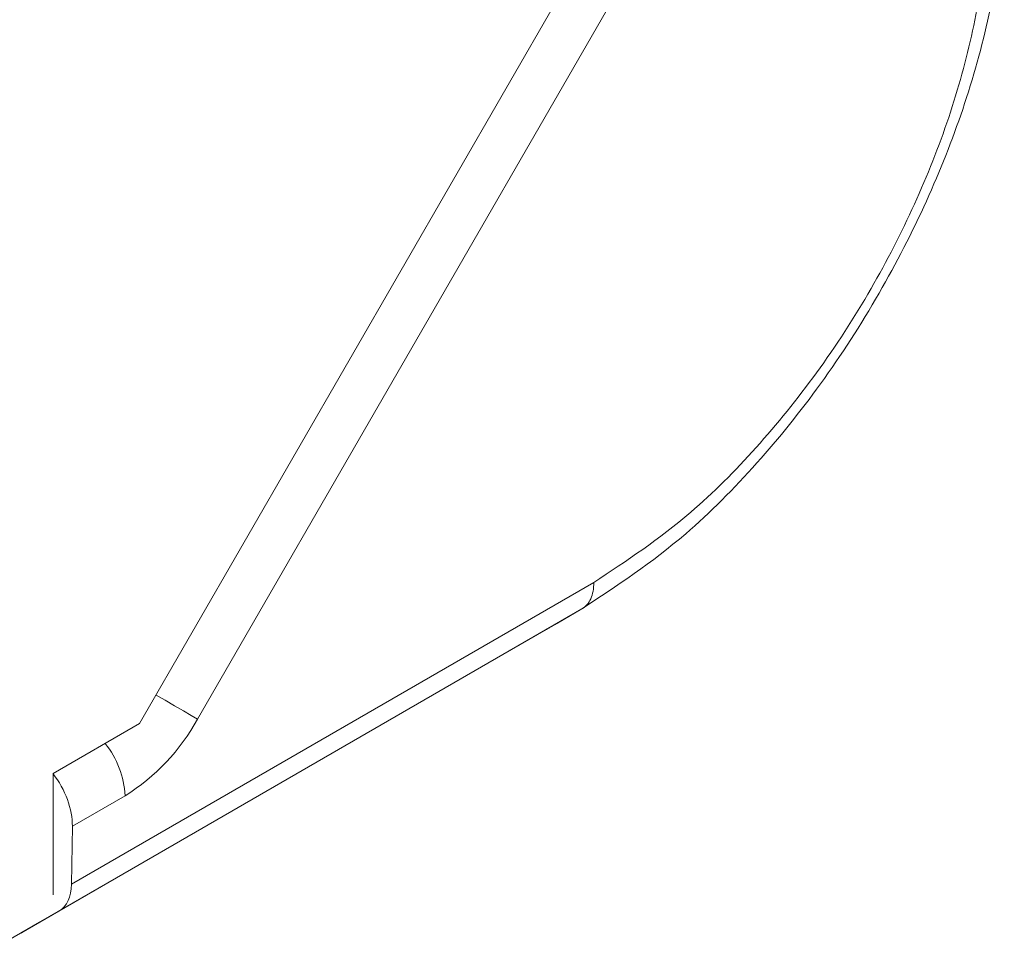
# Model space of a CAD drawing. Header units: millimetres. Extents: x 0 to 1118, y 0 to 864.
# Tile 74 of 256: x 415.73 to 424.21, y 164.57 to 172.53. Entities that reach past the tile are written whole.
import ezdxf

# ---------------------------------------------------------------- set-up
doc = ezdxf.new("R2010")
doc.units = ezdxf.units.MM

msp = doc.modelspace()

# ---------------------------------------------------------------- linework, layer by layer
at = {"color": 7, "linetype": 'Continuous', "lineweight": 15}
for p, q in [((416.7587, 166.4681), (420.5142, 172.9729)), ((420.778, 172.6015), (417.2589, 166.5062)), ((416.1724, 165.0858), (420.6715, 167.6831)), ((420.5683, 167.4543), (416.0645, 164.8543)), ((420.3589, 167.3334), (420.5683, 167.4543)), ((415.7567, 164.6766), (420.2649, 167.2791)), ((416.0139, 166.0381), (416.7587, 166.4681)), ((416.0139, 164.9942), (416.0139, 166.0381)), ((416.6339, 165.8465), (416.1799, 165.5844)), ((416.1799, 165.5844), (416.1724, 165.0858)), ((415.7356, 164.6644), (416.0645, 164.8543)), ((415.8971, 164.7577), (415.5682, 164.5678)), ((415.7356, 164.6644), (415.7462, 164.6705)), ((415.7356, 164.6644), (415.7356, 164.6644)), ((415.7462, 164.6705), (415.7567, 164.6766))]:
    msp.add_line(p, q, dxfattribs=at)
at = {"color": 9, "linetype": 'Continuous', "lineweight": 15, "flags": 128}
msp.add_lwpolyline([(417.2589, 166.5062), (417.2033, 166.5383), (417.1363, 166.577), (417.0604, 166.6208), (416.9786, 166.6681), (416.9003, 166.7133)], dxfattribs=at)
at = {"color": 7, "linetype": 'Continuous', "lineweight": 15}
msp.add_arc((415.6795, 167.3765), 1.8033, 301.95467, 331.14439, dxfattribs=at)
at = {"color": 9, "linetype": 'Continuous', "lineweight": 15}
msp.add_arc((415.8668, 165.8108), 0.7679, 2.66625, 39.24064, dxfattribs=at)
at = {"color": 7, "linetype": 'Continuous', "lineweight": 15}
for centre, start_param, end_param in [((415.8263, 165.7885), 3.93611, 4.965426), ((415.8189, 165.2899), 3.150712, 3.93611)]:
    msp.add_ellipse(centre, major_axis=(-0.2433, 0.4369), ratio=0.587367, start_param=start_param, end_param=end_param, dxfattribs=at)
for points, knots in [([(405.1035, 171.9479), (405.1035, 171.9479), (405.606, 172.5906), (406.6589, 173.8651), (408.3757, 175.7284), (410.2363, 177.5395), (411.9752, 179.051), (413.5414, 180.2864), (414.8856, 181.2649), (416.2963, 182.216), (417.3047, 182.8164), (417.8089, 183.1166)], [0, 0, 0, 0, 0.0000006, 0.1575122, 0.3153245, 0.4713083, 0.6276879, 0.7204531, 0.813214, 0.9066115, 1, 1, 1, 1]), ([(417.8431, 183.0562), (417.8431, 183.0562), (417.3357, 182.7631), (416.3469, 182.1606), (414.9355, 181.2157), (413.5895, 180.2345), (412.0196, 178.9967), (410.2783, 177.4831), (408.422, 175.6735), (406.6965, 173.8112), (405.6639, 172.532), (405.1471, 171.8917)], [0, 0, 0, 0, 0.000001, 0.092596, 0.185407, 0.278753, 0.372238, 0.528217, 0.684622, 0.842155, 1, 1, 1, 1]), ([(405.0977, 171.3862), (405.7938, 172.2337), (407.1885, 173.9317), (409.201, 175.9741), (410.9379, 177.5631), (412.3143, 178.7274), (413.774, 179.8615), (415.5376, 181.1267), (416.913, 181.9616), (417.7245, 182.4542)], [0, 0, 0, 0, 0.211223, 0.4231848, 0.5287477, 0.6344422, 0.7406044, 0.8469625, 1, 1, 1, 1]), ([(405.0722, 169.5915), (405.0722, 169.5915), (405.7745, 170.4374), (407.263, 172.11), (409.3338, 174.1297), (411.1269, 175.6912), (412.5412, 176.8299), (414.0391, 177.936), (415.5736, 178.9763), (416.6546, 179.6204), (417.1702, 179.9276)], [0, 0, 0, 0, 0.000001, 0.224582, 0.449963, 0.561513, 0.673058, 0.785331, 0.897594, 1, 1, 1, 1]), ([(417.2043, 179.8671), (417.2043, 179.8671), (416.681, 179.5648), (415.6179, 178.9164), (414.0865, 177.8845), (412.5939, 176.7811), (411.1757, 175.6405), (409.3823, 174.0767), (407.2967, 172.0581), (405.8434, 170.3765), (405.1154, 169.5342)], [0, 0, 0, 0, 0.000001, 0.10237, 0.213743, 0.32536, 0.437584, 0.549968, 0.774556, 1, 1, 1, 1]), ([(417.0232, 179.2276), (416.5437, 178.9423), (415.5066, 178.3254), (414.0143, 177.3207), (412.5228, 176.2281), (411.1071, 175.097), (409.3073, 173.5421), (407.224, 171.5262), (405.7256, 169.8565), (405.0156, 169.0089), (405.0156, 169.0089)], [0, 0, 0, 0, 0.096139, 0.207923, 0.31995, 0.432586, 0.545381, 0.772257, 0.999999, 1, 1, 1, 1]), ([(405.0587, 169.0329), (405.7889, 169.8708), (407.2519, 171.5496), (409.3426, 173.5584), (411.1363, 175.1112), (412.5463, 176.2387), (414.0396, 177.3344), (415.5373, 178.3438), (416.5783, 178.9635), (417.0573, 179.2487)], [0, 0, 0, 0, 0.226941, 0.454688, 0.566556, 0.678572, 0.79112, 0.903895, 1, 1, 1, 1]), ([(404.9444, 167.1668), (404.9444, 167.1668), (405.6818, 168.0027), (407.2391, 169.6544), (409.3714, 171.6212), (411.18, 173.1116), (412.5588, 174.1649), (414.0133, 175.1871), (415.2986, 176.0159), (416.1122, 176.4938), (416.3894, 176.6566)], [0, 0, 0, 0, 0.0000007, 0.2424238, 0.4857294, 0.5991965, 0.7126589, 0.8268374, 0.9410063, 1, 1, 1, 1]), ([(416.4235, 176.5961), (416.4235, 176.5961), (416.1442, 176.4347), (415.34, 175.9566), (414.0596, 175.1341), (412.6099, 174.1146), (411.2276, 173.0594), (409.4192, 171.5671), (407.2726, 169.6017), (405.7498, 167.9406), (404.9869, 167.1084)], [0, 0, 0, 0, 0.000001, 0.058972, 0.17226, 0.285788, 0.399915, 0.5142, 0.756619, 1, 1, 1, 1]), ([(416.2126, 175.9394), (415.9784, 175.8021), (415.216, 175.3551), (413.9817, 174.5659), (412.5355, 173.5588), (411.1572, 172.5156), (409.3428, 171.0342), (407.1968, 169.0731), (405.6279, 167.4249), (404.8818, 166.5876), (404.8818, 166.5876)], [0, 0, 0, 0, 0.050465, 0.164277, 0.278328, 0.392979, 0.507788, 0.753404, 0.999999, 1, 1, 1, 1]), ([(404.9243, 166.6106), (405.6899, 167.4379), (407.224, 169.0956), (409.4215, 171.09), (411.3298, 172.6461), (412.8674, 173.7941), (414.4911, 174.9092), (415.661, 175.6098), (416.2467, 175.9605)], [0, 0, 0, 0, 0.245697, 0.49229, 0.61861, 0.74513, 0.872398, 1, 1, 1, 1]), ([(424.2073, 173.7575), (424.2036, 173.6148), (424.1936, 173.2318), (424.089, 172.561), (423.8677, 171.7638), (423.5468, 170.9547), (423.1353, 170.1539), (422.641, 169.3893), (422.0776, 168.6907), (421.3902, 167.9969), (420.87, 167.6536), (420.5682, 167.4544)], [0, 0, 0, 0, 0.063881, 0.171582, 0.282525, 0.390047, 0.500815, 0.616212, 0.727169, 0.841682, 1, 1, 1, 1]), ([(420.6715, 167.6831), (420.9528, 167.8686), (421.4342, 168.186), (422.0768, 168.8324), (422.6033, 169.481), (423.0639, 170.1918), (423.446, 170.936), (423.7435, 171.6863), (423.9491, 172.4342), (424.0482, 173.0614), (424.0575, 173.4209), (424.0609, 173.5537)], [0, 0, 0, 0, 0.1584128, 0.2711139, 0.3838354, 0.4991898, 0.6083334, 0.7174776, 0.826751, 0.9360043, 1, 1, 1, 1]), ([(420.2649, 167.2791), (420.2737, 167.2842), (420.3031, 167.3012), (420.3353, 167.3198), (420.3552, 167.3313), (420.3583, 167.3331), (420.3587, 167.3333), (420.3588, 167.3333)], [0, 0, 0, 0, 0.245202, 0.817535, 0.960682, 0.992151, 1, 1, 1, 1])]:
    msp.add_open_spline(points, degree=3, knots=knots, dxfattribs=at)
msp.add_open_spline([(420.5683, 167.4543), (420.5837, 167.4654), (420.6146, 167.4874), (420.6466, 167.5405), (420.6677, 167.6052), (420.6703, 167.6571), (420.6715, 167.6831)], degree=3, dxfattribs=at)

doc.saveas('drawing.dxf')
